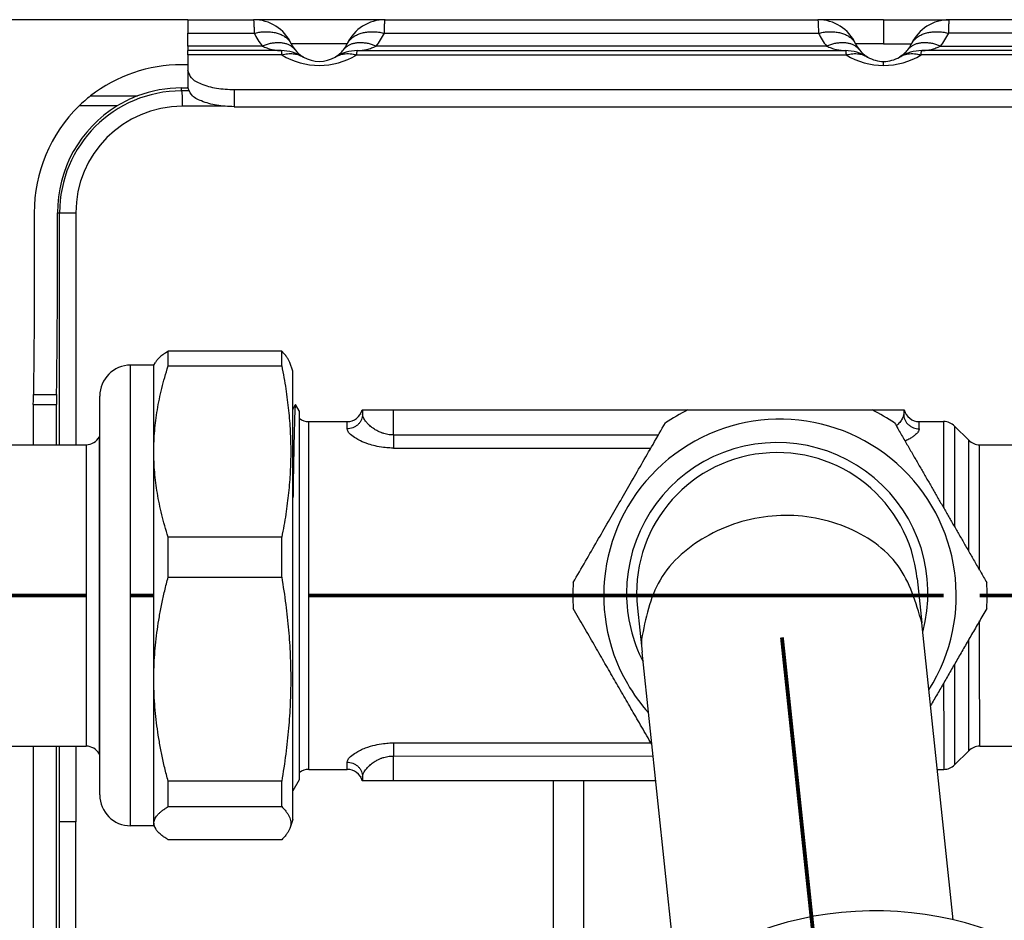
# Model space of a CAD drawing. Header units: inches. Extents: x -7205 to -1528, y -2875 to 5222.
# Tile 67 of 104: x -4765 to -4702, y 3041 to 3100. Entities that reach past the tile are written whole.
import ezdxf

# ---------------------------------------------------------------- set-up
doc = ezdxf.new("R2010")
doc.units = ezdxf.units.IN
doc.linetypes.add('DOT_CENTER', pattern=[14, 12, -1, 0, -1])
doc.layers.add('1', color=7, linetype='Continuous')

msp = doc.modelspace()

# ---------------------------------------------------------------- linework, layer by layer
at = {"color": 7, "linetype": 'Continuous'}
for p, q in [((-4754.500006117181, 3099.578575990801), (-4875.120846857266, 3099.578575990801)), ((-4754.500006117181, 3099.578575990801), (-4750.253240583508, 3099.578575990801)), ((-4754.500006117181, 3099.578575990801), (-4754.500006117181, 3098.699896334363)), ((-4754.500006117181, 3099.578575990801), (-4750.253240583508, 3099.578575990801)), ((-4741.746772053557, 3099.578575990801), (-4750.253240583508, 3099.578575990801)), ((-4741.746772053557, 3099.578575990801), (-4750.253240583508, 3099.578575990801)), ((-4741.746772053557, 3099.578575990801), (-4713.753240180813, 3099.578575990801)), ((-4741.746772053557, 3099.578575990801), (-4713.753240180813, 3099.578575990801)), ((-4709.500006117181, 3099.578575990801), (-4713.753240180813, 3099.578575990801)), ((-4709.500006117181, 3099.578575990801), (-4713.753240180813, 3099.578575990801)), ((-4709.500006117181, 3099.578575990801), (-4705.25393022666, 3099.578575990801)), ((-4709.500006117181, 3099.578575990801), (-4705.246772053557, 3099.578575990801)), ((-4690.000006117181, 3099.578575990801), (-4705.25393022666, 3099.578575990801)), ((-4690.000006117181, 3099.578575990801), (-4705.246772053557, 3099.578575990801)), ((-4754.500006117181, 3097.871469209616), (-4754.500006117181, 3098.699896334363)), ((-4754.500006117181, 3097.871469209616), (-4754.500006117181, 3097.578575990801)), ((-4754.500006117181, 3097.297499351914), (-4754.500006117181, 3097.578575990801)), ((-4748.467798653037, 3097.578575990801), (-4754.500006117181, 3097.578575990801)), ((-4754.500006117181, 3097.297499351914), (-4754.500006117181, 3096.303579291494)), ((-4747.064296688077, 3097.185269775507), (-4747.050130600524, 3097.176448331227)), ((-4743.532213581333, 3097.578575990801), (-4711.967798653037, 3097.578575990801)), ((-4710.564296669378, 3097.185269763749), (-4710.550130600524, 3097.176448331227)), ((-4675.467798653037, 3097.578575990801), (-4707.032213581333, 3097.578575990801)), ((-4754.500006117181, 3096.662907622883), (-4754.909688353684, 3096.662907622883)), ((-4754.500006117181, 3096.303579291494), (-4754.500006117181, 3095.216009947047)), ((-4754.909688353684, 3095.162679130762), (-4754.497353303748, 3095.162679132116)), ((-4672.500006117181, 3095.035724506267), (-4751.500006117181, 3095.035724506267)), ((-4751.500006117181, 3093.948155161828), (-4672.500006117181, 3093.948155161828)), ((-4755.776245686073, 3077.177287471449), (-4755.776245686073, 3078.131562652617)), ((-4748.427946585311, 3078.131562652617), (-4755.776245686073, 3078.131562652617)), ((-4748.427946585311, 3077.177287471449), (-4748.427946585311, 3078.131562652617)), ((-4756.700006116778, 3077.23358431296), (-4758.200006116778, 3077.23358431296)), ((-4756.700006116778, 3077.23358431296), (-4756.60063233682, 3077.405704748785)), ((-4756.700006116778, 3071.643049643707), (-4756.700006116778, 3077.23358431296)), ((-4747.700006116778, 3076.833584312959), (-4747.908240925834, 3077.405704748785)), ((-4755.776245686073, 3077.177287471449), (-4748.427946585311, 3077.177287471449)), ((-4747.700006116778, 3071.393131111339), (-4747.700006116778, 3076.833584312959)), ((-4764.494566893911, 3074.68822262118), (-4764.494566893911, 3072.083584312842)), ((-4762.994337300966, 3072.083584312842), (-4762.994337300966, 3074.68822262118)), ((-4760.200006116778, 3049.433584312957), (-4760.200006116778, 3075.23358431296)), ((-4747.296392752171, 3074.266106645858), (-4747.541204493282, 3074.677977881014)), ((-4743.200469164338, 3074.331889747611), (-4741.200551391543, 3074.331942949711)), ((-4743.200469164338, 3074.331889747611), (-4743.200462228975, 3074.071246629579)), ((-4741.200551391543, 3074.331942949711), (-4722.16440146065, 3074.332335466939)), ((-4722.16440146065, 3074.332335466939), (-4716.200909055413, 3074.332494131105)), ((-4722.16440146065, 3074.332335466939), (-4716.200909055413, 3074.332494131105)), ((-4722.16440146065, 3074.332335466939), (-4716.200909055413, 3074.332494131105)), ((-4716.200909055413, 3074.332494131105), (-4710.237960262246, 3074.332652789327)), ((-4716.200909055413, 3074.332494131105), (-4710.237960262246, 3074.332652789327)), ((-4716.200909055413, 3074.332494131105), (-4710.237960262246, 3074.332652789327)), ((-4710.237960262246, 3074.332652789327), (-4710.200551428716, 3074.332767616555)), ((-4710.200551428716, 3074.332767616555), (-4708.200426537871, 3074.332820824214)), ((-4708.200426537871, 3074.332820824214), (-4708.200462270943, 3074.07217770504)), ((-4746.67957936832, 3073.581797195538), (-4744.200305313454, 3073.581863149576)), ((-4707.200305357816, 3073.582847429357), (-4705.614518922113, 3073.58288961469)), ((-4703.993166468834, 3072.375825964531), (-4704.907404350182, 3073.290015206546)), ((-4760.217462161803, 3072.590986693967), (-4760.200006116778, 3072.608584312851)), ((-4776.188834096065, 3072.08359454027), (-4761.087719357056, 3072.083584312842)), ((-4756.700006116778, 3056.913204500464), (-4756.700006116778, 3071.643049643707)), ((-4703.28605189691, 3072.082951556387), (-4697.700265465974, 3072.083100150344)), ((-4747.700006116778, 3047.833584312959), (-4747.700006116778, 3071.393131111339)), ((-4755.776245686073, 3063.515575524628), (-4755.776245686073, 3066.108811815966)), ((-4748.427946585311, 3066.108811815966), (-4755.776245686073, 3066.108811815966)), ((-4748.427946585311, 3063.515575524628), (-4748.427946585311, 3066.108811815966)), ((-4755.776245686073, 3063.515575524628), (-4748.427946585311, 3063.515575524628)), ((-4707.327546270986, 3063.432266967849), (-4707.025530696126, 3060.573497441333)), ((-4725.426824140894, 3061.520163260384), (-4725.124808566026, 3058.661393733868)), ((-4704.994399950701, 3041.347552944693), (-4707.025530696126, 3060.573497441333)), ((-4722.920785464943, 3037.798913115), (-4725.124808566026, 3058.661393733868)), ((-4756.700006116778, 3047.603739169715), (-4756.700006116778, 3056.913204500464)), ((-4776.188826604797, 3052.583584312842), (-4761.087719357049, 3052.583584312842)), ((-4764.494566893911, 3052.583584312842), (-4764.494566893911, 3022.401295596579)), ((-4762.994337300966, 3026.370633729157), (-4762.994337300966, 3052.583584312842)), ((-4703.285533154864, 3052.582951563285), (-4697.699746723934, 3052.583100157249)), ((-4760.217827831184, 3052.076230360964), (-4760.200006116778, 3052.058584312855)), ((-4703.992632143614, 3052.290039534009), (-4704.906821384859, 3051.375801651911)), ((-4746.678980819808, 3051.081797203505), (-4744.19970676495, 3051.081863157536)), ((-4743.199837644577, 3050.592532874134), (-4743.199830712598, 3050.331889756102)), ((-4706.022891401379, 3051.082878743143), (-4705.613920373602, 3051.082889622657)), ((-4755.776245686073, 3048.67187236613), (-4755.776245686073, 3050.310833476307)), ((-4748.427946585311, 3050.310833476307), (-4755.776245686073, 3050.310833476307)), ((-4748.427946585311, 3048.67187236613), (-4748.427946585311, 3050.310833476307)), ((-4747.295672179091, 3050.397562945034), (-4747.700006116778, 3049.697190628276)), ((-4741.19991293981, 3050.331942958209), (-4743.199830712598, 3050.331889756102)), ((-4724.244888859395, 3050.332393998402), (-4741.19991293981, 3050.331942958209)), ((-4755.776245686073, 3048.67187236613), (-4748.427946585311, 3048.67187236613)), ((-4756.700006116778, 3047.433584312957), (-4758.200006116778, 3047.433584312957)), ((-4756.700006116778, 3047.433584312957), (-4756.700006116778, 3047.603739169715)), ((-4756.700006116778, 3047.433584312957), (-4756.60063233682, 3047.261463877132)), ((-4747.700006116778, 3047.833584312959), (-4747.908240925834, 3047.261463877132)), ((-4748.427946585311, 3046.5356059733), (-4755.776245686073, 3046.5356059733))]:
    msp.add_line(p, q, dxfattribs=at)
at = {"color": 126, "linetype": 'Continuous', "true_color": 0x008060}
for p, q in [((-4709.500006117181, 3099.578575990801), (-4709.500006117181, 3098.027512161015)), ((-4754.500006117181, 3098.699896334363), (-4750.210818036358, 3098.699896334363)), ((-4741.789201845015, 3098.699896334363), (-4713.710818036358, 3098.699896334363)), ((-4690.000006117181, 3098.699896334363), (-4705.289194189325, 3098.699896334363)), ((-4749.685834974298, 3097.871469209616), (-4754.500006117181, 3097.871469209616)), ((-4713.185834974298, 3097.871469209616), (-4742.314185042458, 3097.871469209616)), ((-4705.814177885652, 3097.871469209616), (-4676.685827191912, 3097.871469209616)), ((-4748.421647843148, 3097.297499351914), (-4754.500006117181, 3097.297499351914)), ((-4743.578364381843, 3097.297499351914), (-4711.921652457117, 3097.297499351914)), ((-4675.421647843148, 3097.297499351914), (-4707.078359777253, 3097.297499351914)), ((-4754.909688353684, 3094.975045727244), (-4754.909688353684, 3095.162679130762)), ((-4760.792653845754, 3094.645154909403), (-4757.755835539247, 3094.645154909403)), ((-4754.445527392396, 3094.975470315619), (-4754.909688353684, 3094.975045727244)), ((-4751.500006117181, 3095.035724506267), (-4751.500006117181, 3093.948155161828)), ((-4759.076393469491, 3094.001496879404), (-4761.532208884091, 3094.001496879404)), ((-4752.14153187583, 3093.977480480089), (-4754.857343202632, 3093.974989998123)), ((-4762.934360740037, 3087.078014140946), (-4762.800397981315, 3087.078108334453)), ((-4762.800397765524, 3072.083584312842), (-4762.800397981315, 3087.078108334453)), ((-4761.748214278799, 3087.078105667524), (-4761.748081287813, 3072.083584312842)), ((-4758.200006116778, 3047.433584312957), (-4758.200006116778, 3077.23358431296)), ((-4764.490433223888, 3075.337948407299), (-4762.990204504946, 3075.337989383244)), ((-4764.494566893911, 3074.68822262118), (-4762.994337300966, 3074.68822262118)), ((-4741.200508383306, 3072.715222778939), (-4741.200551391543, 3074.331942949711)), ((-4710.200550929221, 3074.313991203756), (-4710.200551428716, 3074.332767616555)), ((-4741.200508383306, 3072.715222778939), (-4724.062698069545, 3072.715678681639)), ((-4761.087719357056, 3072.083584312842), (-4761.087719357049, 3052.583584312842)), ((-4741.200505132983, 3071.867608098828), (-4724.552054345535, 3071.868050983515)), ((-4762.800397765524, 3047.688976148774), (-4762.800397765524, 3052.583584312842)), ((-4761.747908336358, 3052.583584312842), (-4761.747864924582, 3047.688976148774)), ((-4741.199997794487, 3052.79627780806), (-4724.551678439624, 3052.796720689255)), ((-4741.199955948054, 3051.948663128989), (-4724.415687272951, 3051.949109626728)), ((-4741.19991293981, 3050.331942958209), (-4741.199955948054, 3051.948663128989)), ((-4730.869546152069, 3050.33221776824), (-4730.869547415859, 3032.833584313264)), ((-4728.905233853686, 3050.332270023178), (-4728.905233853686, 3032.833584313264)), ((-4761.747864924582, 3047.688976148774), (-4762.800397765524, 3047.688976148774)), ((-4761.747864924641, 3028.16042648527), (-4761.747864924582, 3047.688976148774))]:
    msp.add_line(p, q, dxfattribs=at)
at = {"color": 7, "linetype": 'Continuous'}
for centre, radius, start, end in [((-4750.253240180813, 3096.878575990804), 2.700000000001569, 25.18433810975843, 90.0000085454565), ((-4741.746772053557, 3096.878575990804), 2.699999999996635, 90, 154.8156650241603), ((-4713.753240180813, 3096.878575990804), 2.700000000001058, 25.18433653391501, 90), ((-4705.246764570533, 3096.87858075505), 2.700004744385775, 90.15205985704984, 154.8158209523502), ((-4746.000006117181, 3098.878575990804), 2.000000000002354, 205.1843344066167, 206.3731701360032), ((-4746.000006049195, 3098.87857588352), 2.000000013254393, 206.3731665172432, 218.3517438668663), ((-4746.000005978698, 3098.878575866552), 2.000000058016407, 218.3517422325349, 237.8494783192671), ((-4746.000006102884, 3098.878576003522), 2.000000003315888, 301.6724328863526, 321.6482196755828), ((-4746.00000612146, 3098.878575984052), 2.000000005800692, 321.6482204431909, 333.6260316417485), ((-4746.000006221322, 3098.878575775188), 2.000000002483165, 333.6260382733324, 334.815668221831), ((-4709.499999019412, 3098.878561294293), 2.000000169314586, 205.1838690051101, 206.3727026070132), ((-4709.500006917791, 3098.878577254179), 2.00000018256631, 206.3732127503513, 218.3517901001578), ((-4709.500005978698, 3098.878575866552), 2.000000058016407, 218.3517422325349, 237.8494789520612), ((-4709.500006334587, 3098.878575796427), 2.000000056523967, 301.9509008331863, 321.6482149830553), ((-4709.50000612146, 3098.878575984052), 2.000000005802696, 321.6482069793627, 333.6259958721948), ((-4709.500006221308, 3098.878575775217), 2.000000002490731, 333.6260025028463, 334.8156724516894), ((-4748.467798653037, 3094.878575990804), 2.699999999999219, 58.32756657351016, 90), ((-4746.000006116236, 3098.878575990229), 2.00000000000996, 238.3275665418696, 238.9863040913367), ((-4746.000006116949, 3098.878575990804), 2.000000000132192, 238.9863041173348, 301.0137262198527), ((-4746.000006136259, 3098.878575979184), 2.000000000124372, 301.0137268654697, 301.6724340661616), ((-4743.532213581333, 3094.878575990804), 2.699999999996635, 90, 121.6724334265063), ((-4711.967798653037, 3094.878575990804), 2.699999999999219, 58.32756657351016, 90), ((-4709.500004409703, 3098.87857495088), 2.000000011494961, 238.3275093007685, 238.9863246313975), ((-4709.500006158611, 3098.8785760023), 2.000000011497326, 238.9863830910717, 269.9999952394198), ((-4709.500006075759, 3098.8785760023), 2.000000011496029, 269.9999928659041, 301.0136169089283), ((-4709.500001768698, 3098.878578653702), 2.000000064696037, 301.0134720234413, 301.9507465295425), ((-4707.032286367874, 3094.878555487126), 2.700020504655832, 89.99845543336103, 121.4646263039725), ((-4754.909115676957, 3087.076166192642), 9.586741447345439, 90.00342263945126, 127.8586934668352), ((-4754.90956724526, 3087.076995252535), 8.085683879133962, 90.0008581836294, 110.6105072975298), ((-4755.45274531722, 3087.762967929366), 8.710862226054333, 127.8079886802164, 134.260166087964), ((-4755.032829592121, 3087.382025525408), 7.756791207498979, 110.5514281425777, 121.4190486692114), ((-4754.799184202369, 3087.108864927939), 9.635455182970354, 134.3288833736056, 180.183449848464), ((-4754.847964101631, 3087.108664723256), 8.08645472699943, 121.5271640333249, 180.217172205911), ((-4758.200006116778, 3075.23358431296), 2, 90, 180), ((-4747.816464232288, 3074.55102691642), 0.1742091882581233, 311.9510779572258, 328.1032896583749), ((-4744.200331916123, 3074.581863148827), 0.9999999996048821, 270.0015242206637, 345.5240120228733), ((-4716.20086157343, 3062.332494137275), 13.39999999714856, 116.4259165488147, 123.5771323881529), ((-4716.20086157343, 3062.332494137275), 13.39999999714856, 116.4259165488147, 123.5771323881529), ((-4716.200861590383, 3062.332494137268), 13.39999999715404, 56.42591650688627, 63.57713234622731), ((-4716.200861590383, 3062.332494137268), 13.39999999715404, 56.42591650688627, 63.57713234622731), ((-4707.200331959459, 3074.582847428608), 0.9999999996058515, 194.479036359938, 270.0015241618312), ((-4746.679605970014, 3074.581797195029), 0.9999999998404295, 231.9333967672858, 270.0015241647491), ((-4716.200909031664, 3062.332495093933), 11.40000049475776, 327.6767472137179, 210.0015285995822), ((-4716.200909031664, 3062.332495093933), 11.40000049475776, 327.6767472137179, 210.0015285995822), ((-4705.614492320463, 3072.582889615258), 0.9999999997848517, 45.00152418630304, 90.00152416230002), ((-4761.087719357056, 3073.083584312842), 1, 270, 330.4885410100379), ((-4716.377185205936, 3062.476215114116), 9.749999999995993, 344.9911907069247, 180), ((-4703.286078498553, 3073.082951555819), 0.9999999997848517, 225.001524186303, 270.0015241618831), ((-4716.377185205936, 3062.476215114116), 9.099999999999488, 6.030660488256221, 186.0306604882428), ((-4716.200861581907, 3062.332494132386), 13.39999998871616, 176.4259165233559, 183.5771323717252), ((-4716.200861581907, 3062.332494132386), 13.39999998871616, 176.4259165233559, 183.5771323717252), ((-4716.200861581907, 3062.332494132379), 13.39999998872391, 356.4259165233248, 3.577132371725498), ((-4716.200861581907, 3062.332494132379), 13.39999998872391, 356.4259165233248, 3.577132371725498), ((-4716.377185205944, 3062.476215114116), 9.749999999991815, 180, 207.0701302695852), ((-4716.200877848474, 3062.332516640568), 11.40003827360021, 210.001544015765, 221.7095425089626), ((-4716.200877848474, 3062.332516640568), 11.40003827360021, 210.001544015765, 221.7095425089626), ((-4761.087971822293, 3051.583731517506), 0.9998528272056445, 29.50972863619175, 89.98553267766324), ((-4703.285506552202, 3051.582951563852), 0.9999999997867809, 90.00152422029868, 135.0015241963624), ((-4705.613946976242, 3052.082889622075), 0.9999999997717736, 270.0015242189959, 315.0015241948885), ((-4746.678954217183, 3050.081797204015), 0.9999999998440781, 90.00152421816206, 128.0696516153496), ((-4744.193820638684, 3050.077341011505), 1.004539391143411, 14.67867279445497, 90.33572812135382), ((-4758.200006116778, 3049.433584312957), 2, 180, 270), ((-4756.011919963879, 3047.617949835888), 0.6882328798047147, 181.1831301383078, 211.196373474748), ((-4710.050006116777, 3019.833584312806), 22.09999999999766, 17.6479454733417, 164.2468589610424)]:
    msp.add_arc(centre, radius, start, end, dxfattribs=at)
at = {"color": 126, "linetype": 'Continuous', "true_color": 0x008060}
for centre, radius, start, end in [((-4745.999835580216, 3100.787883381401), 4.700219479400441, 206.3742012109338, 218.3515368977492), ((-4745.999935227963, 3100.787726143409), 4.699926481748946, 321.6480812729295, 333.6261672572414), ((-4709.500045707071, 3100.787750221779), 4.699972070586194, 206.3738848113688, 218.35185329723), ((-4709.500101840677, 3100.787838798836), 4.70013265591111, 321.6483186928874, 333.6258806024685), ((-4746.000006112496, 3101.325596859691), 4.699991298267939, 238.986242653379, 301.013757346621), ((-4709.499996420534, 3101.325655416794), 4.70004885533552, 238.9864609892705, 269.9998758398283), ((-4709.500017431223, 3101.325661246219), 4.700054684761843, 270.000131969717, 301.0135192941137), ((-4754.903458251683, 3087.078108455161), 7.896939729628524, 90.045202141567, 180.0000008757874), ((-4754.851216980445, 3087.077995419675), 6.896997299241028, 90.0508926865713, 179.9990841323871), ((-4718.32504177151, 3059.379373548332), 6.837567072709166, 179.0723908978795, 186.0274637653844)]:
    msp.add_arc(centre, radius, start, end, dxfattribs=at)
for points in [[(-4750.253240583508, 3099.578575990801), (-4750.240844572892, 3099.481964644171), (-4750.232029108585, 3099.350214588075), (-4750.22135054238, 3099.070729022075), (-4750.210818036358, 3098.699896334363)], [(-4741.789201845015, 3098.699896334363), (-4741.778667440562, 3099.070729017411), (-4741.767986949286, 3099.350214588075), (-4741.759169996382, 3099.481964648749), (-4741.746772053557, 3099.578575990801)], [(-4713.753240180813, 3099.578575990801), (-4713.74084447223, 3099.481964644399), (-4713.732029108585, 3099.350214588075), (-4713.721350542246, 3099.070729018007), (-4713.710818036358, 3098.699896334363)], [(-4705.289194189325, 3098.699896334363), (-4705.278661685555, 3099.070729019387), (-4705.267983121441, 3099.350214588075), (-4705.26095730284, 3099.481964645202), (-4705.25393022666, 3099.578575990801)], [(-4750.210818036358, 3098.699896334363), (-4749.907694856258, 3098.761426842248), (-4749.599498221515, 3098.795583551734), (-4749.293399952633, 3098.799157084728), (-4748.997183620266, 3098.770144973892), (-4748.718658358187, 3098.708048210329), (-4748.465008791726, 3098.614004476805), (-4748.242190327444, 3098.490730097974), (-4748.054475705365, 3098.342267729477), (-4747.917230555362, 3098.190856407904), (-4747.809892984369, 3098.027512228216)], [(-4744.190119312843, 3098.027512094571), (-4744.082772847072, 3098.190880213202), (-4743.945523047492, 3098.342312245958), (-4743.757798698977, 3098.490800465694), (-4743.534973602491, 3098.614092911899), (-4743.281320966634, 3098.708145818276), (-4743.002796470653, 3098.770242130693), (-4742.706584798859, 3098.799243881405), (-4742.400494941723, 3098.795650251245), (-4742.092310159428, 3098.761464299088), (-4741.789201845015, 3098.699896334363)], [(-4713.710818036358, 3098.699896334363), (-4713.40769485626, 3098.761426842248), (-4713.099498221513, 3098.795583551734), (-4712.793399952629, 3098.799157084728), (-4712.497183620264, 3098.770144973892), (-4712.218658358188, 3098.70804821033), (-4711.965008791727, 3098.614004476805), (-4711.742190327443, 3098.490730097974), (-4711.554475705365, 3098.342267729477), (-4711.417230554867, 3098.190856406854), (-4711.30989295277, 3098.027512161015)], [(-4707.690119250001, 3098.027512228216), (-4707.582772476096, 3098.190880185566), (-4707.445522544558, 3098.342312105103), (-4707.257797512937, 3098.490800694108), (-4707.034971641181, 3098.614093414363), (-4706.781318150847, 3098.708146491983), (-4706.502792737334, 3098.770242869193), (-4706.20658010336, 3098.799244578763), (-4705.900489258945, 3098.795650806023), (-4705.592303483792, 3098.761464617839), (-4705.289194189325, 3098.699896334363)], [(-4747.568438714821, 3097.637600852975), (-4747.691544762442, 3097.768071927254), (-4747.841638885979, 3097.880192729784), (-4748.017638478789, 3097.970532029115), (-4748.217358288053, 3098.036244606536), (-4748.437562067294, 3098.075307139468), (-4748.674124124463, 3098.086690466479), (-4748.922281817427, 3098.070443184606), (-4749.176949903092, 3098.027670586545), (-4749.433053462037, 3097.960416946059), (-4749.685834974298, 3097.871469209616)], [(-4749.685834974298, 3097.871469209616), (-4749.383379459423, 3097.747842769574), (-4749.076816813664, 3097.654696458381), (-4748.773393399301, 3097.597927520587), (-4748.467798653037, 3097.578575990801)], [(-4744.190119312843, 3098.027512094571), (-4744.191656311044, 3098.027512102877), (-4744.202415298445, 3098.027512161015), (-4744.258209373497, 3098.027512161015), (-4744.357317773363, 3098.027512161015), (-4744.497868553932, 3098.027512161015), (-4744.682497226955, 3098.027512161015), (-4744.901581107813, 3098.027512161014), (-4745.150708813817, 3098.027512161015), (-4745.562624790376, 3098.027512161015), (-4746.000529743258, 3098.027512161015), (-4746.43738218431, 3098.027512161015), (-4746.848369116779, 3098.027512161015), (-4747.096224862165, 3098.027512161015), (-4747.314443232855, 3098.027512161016), (-4747.498681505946, 3098.027512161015), (-4747.632445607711, 3098.027512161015), (-4747.730199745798, 3098.027512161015), (-4747.770046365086, 3098.027512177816), (-4747.809892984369, 3098.027512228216)], [(-4742.314185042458, 3097.871469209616), (-4742.566956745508, 3097.960432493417), (-4742.823052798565, 3098.027698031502), (-4743.077715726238, 3098.070478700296), (-4743.325870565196, 3098.086730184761), (-4743.562431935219, 3098.07534730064), (-4743.782636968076, 3098.03628170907), (-4743.982359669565, 3097.970562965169), (-4744.158363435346, 3097.880214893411), (-4744.308462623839, 3097.768083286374), (-4744.431574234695, 3097.637599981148)], [(-4743.532213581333, 3097.578575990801), (-4743.226620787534, 3097.597927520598), (-4742.923199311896, 3097.654696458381), (-4742.616638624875, 3097.747842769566), (-4742.314185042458, 3097.871469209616)], [(-4711.068438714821, 3097.637600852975), (-4711.191544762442, 3097.768071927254), (-4711.34163888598, 3097.880192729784), (-4711.517638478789, 3097.970532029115), (-4711.717358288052, 3098.036244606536), (-4711.937562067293, 3098.075307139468), (-4712.17412412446, 3098.086690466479), (-4712.422281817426, 3098.070443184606), (-4712.676949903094, 3098.027670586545), (-4712.933053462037, 3097.960416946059), (-4713.185834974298, 3097.871469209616)], [(-4713.185834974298, 3097.871469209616), (-4712.883379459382, 3097.747842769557), (-4712.576816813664, 3097.654696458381), (-4712.27339339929, 3097.597927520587), (-4711.967798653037, 3097.578575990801)], [(-4709.500006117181, 3098.027512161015), (-4709.852789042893, 3098.027512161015), (-4710.192038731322, 3098.027512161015), (-4710.50502502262, 3098.027512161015), (-4710.77938338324, 3098.027512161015), (-4711.004623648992, 3098.027512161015), (-4711.172000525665, 3098.027512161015), (-4711.240946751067, 3098.027512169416), (-4711.30989295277, 3098.027512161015)], [(-4711.30989295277, 3098.027512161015), (-4711.305558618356, 3098.017778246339), (-4711.297974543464, 3098.002291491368), (-4711.291846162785, 3097.990144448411)], [(-4709.500006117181, 3098.027512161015), (-4709.147223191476, 3098.027512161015), (-4708.807973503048, 3098.027512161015), (-4708.49498721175, 3098.027512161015), (-4708.22062885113, 3098.027512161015), (-4707.995388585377, 3098.027512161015), (-4707.828011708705, 3098.027512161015), (-4707.759065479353, 3098.027512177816), (-4707.690119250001, 3098.027512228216)], [(-4705.814177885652, 3097.871469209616), (-4706.066950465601, 3097.960432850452), (-4706.323047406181, 3098.02769867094), (-4706.577711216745, 3098.070479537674), (-4706.825866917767, 3098.086731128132), (-4707.062429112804, 3098.075348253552), (-4707.282634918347, 3098.036282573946), (-4707.482358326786, 3097.970563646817), (-4707.658362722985, 3097.880215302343), (-4707.80846245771, 3097.768083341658), (-4707.931574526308, 3097.637599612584)], [(-4707.032213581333, 3097.578575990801), (-4706.726618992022, 3097.597927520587), (-4706.423195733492, 3097.654696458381), (-4706.116633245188, 3097.747842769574), (-4705.814177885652, 3097.871469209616)], [(-4748.467798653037, 3097.578575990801), (-4748.459139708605, 3097.560692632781), (-4748.444723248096, 3097.507464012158), (-4748.433150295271, 3097.419044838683), (-4748.421647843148, 3097.297499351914)], [(-4748.421647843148, 3097.297499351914), (-4748.047341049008, 3097.373300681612), (-4747.683647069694, 3097.376117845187), (-4747.391892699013, 3097.321232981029), (-4747.030492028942, 3097.164487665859)], [(-4744.969519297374, 3097.164488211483), (-4744.60811457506, 3097.321236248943), (-4744.31636112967, 3097.376121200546), (-4743.896591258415, 3097.366505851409), (-4743.578364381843, 3097.297499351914)], [(-4743.578364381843, 3097.297499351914), (-4743.566861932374, 3097.419044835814), (-4743.555288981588, 3097.507464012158), (-4743.540872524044, 3097.560692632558), (-4743.532213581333, 3097.578575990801)], [(-4711.967798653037, 3097.578575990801), (-4711.959140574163, 3097.560692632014), (-4711.944725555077, 3097.507464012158), (-4711.93315375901, 3097.419044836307), (-4711.921652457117, 3097.297499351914)], [(-4711.921652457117, 3097.297499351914), (-4711.603420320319, 3097.366502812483), (-4711.183646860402, 3097.376116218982), (-4710.891892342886, 3097.321231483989), (-4710.530489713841, 3097.164486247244)], [(-4708.469522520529, 3097.164486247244), (-4708.158662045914, 3097.305802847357), (-4707.816365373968, 3097.376116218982), (-4707.396591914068, 3097.366502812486), (-4707.078359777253, 3097.297499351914)], [(-4707.078359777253, 3097.297499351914), (-4707.066858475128, 3097.419044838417), (-4707.055286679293, 3097.507464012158), (-4707.040871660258, 3097.560692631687), (-4707.032213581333, 3097.578575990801)], [(-4709.500006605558, 3096.62560656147), (-4709.500006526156, 3096.744450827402), (-4709.500006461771, 3096.814575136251), (-4709.500006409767, 3096.846575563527), (-4709.500006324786, 3096.878575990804)], [(-4754.909688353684, 3094.975045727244), (-4754.89333129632, 3094.919735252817), (-4754.879074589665, 3094.775954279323), (-4754.867761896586, 3094.559822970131), (-4754.860236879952, 3094.287461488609), (-4754.857343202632, 3093.974989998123)], [(-4762.800397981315, 3087.078108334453), (-4762.79755289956, 3087.078108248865), (-4762.785619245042, 3087.078108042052), (-4762.759499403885, 3087.07810778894), (-4762.714095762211, 3087.078107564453), (-4762.683329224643, 3087.078107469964), (-4762.636319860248, 3087.078107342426), (-4762.570311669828, 3087.078107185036), (-4762.482548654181, 3087.078107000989), (-4762.406471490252, 3087.07810685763), (-4762.29326009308, 3087.078106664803), (-4762.142570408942, 3087.078106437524), (-4762.021101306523, 3087.078106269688), (-4761.912226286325, 3087.078106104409), (-4761.819934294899, 3087.078105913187), (-4761.748214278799, 3087.078105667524)], [(-4747.700006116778, 3074.349410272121), (-4747.684677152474, 3074.417333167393), (-4747.668560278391, 3074.458976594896)], [(-4743.200462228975, 3074.071246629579), (-4743.217213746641, 3073.89686268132), (-4743.270660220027, 3073.718494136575), (-4743.363540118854, 3073.546895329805), (-4743.493329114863, 3073.393607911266), (-4743.653273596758, 3073.269225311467), (-4743.832332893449, 3073.180199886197), (-4744.018456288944, 3073.128974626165), (-4744.200424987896, 3073.112905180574)], [(-4741.200508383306, 3072.715222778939), (-4741.231230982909, 3072.715695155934), (-4741.261948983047, 3072.716294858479), (-4741.474420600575, 3072.73277512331), (-4741.6609602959, 3072.765236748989), (-4741.814233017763, 3072.804271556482), (-4741.926903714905, 3072.840471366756), (-4741.991637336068, 3072.864428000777), (-4742.274015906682, 3072.994269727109), (-4742.488553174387, 3073.124397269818), (-4742.62943213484, 3073.227465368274), (-4742.738987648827, 3073.3191092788), (-4742.891489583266, 3073.468641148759), (-4743.04827900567, 3073.665636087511), (-4743.112368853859, 3073.771745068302), (-4743.17332821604, 3073.913026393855), (-4743.200462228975, 3074.071246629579)], [(-4708.200462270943, 3074.07217770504), (-4708.203040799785, 3074.025736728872), (-4708.210696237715, 3073.977806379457), (-4708.24291160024, 3073.871201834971), (-4708.295935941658, 3073.759261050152), (-4708.454188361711, 3073.532395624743), (-4708.679411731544, 3073.304651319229)], [(-4708.200462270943, 3074.07217770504), (-4708.183697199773, 3073.897794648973), (-4708.130236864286, 3073.719428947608), (-4708.037343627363, 3073.547835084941), (-4707.907542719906, 3073.394554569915), (-4707.747588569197, 3073.27018048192), (-4707.56852235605, 3073.181164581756), (-4707.382394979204, 3073.129949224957), (-4707.200425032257, 3073.113889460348)], [(-4746.678980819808, 3051.081797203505), (-4746.679065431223, 3051.285865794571), (-4746.679128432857, 3051.569076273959), (-4746.679218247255, 3052.26018254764), (-4746.679289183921, 3052.988701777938), (-4746.679378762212, 3054.133884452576), (-4746.679465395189, 3055.492569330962), (-4746.679547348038, 3057.037255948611), (-4746.679583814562, 3057.820554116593), (-4746.679632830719, 3058.989619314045), (-4746.679687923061, 3060.506138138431), (-4746.679742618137, 3062.331797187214), (-4746.679785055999, 3064.157456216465), (-4746.679810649, 3065.673975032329), (-4746.679823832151, 3066.843040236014), (-4746.679829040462, 3067.626338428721), (-4746.679829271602, 3069.171025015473), (-4746.679814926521, 3070.529709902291), (-4746.679786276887, 3071.674892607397), (-4746.679748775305, 3072.495262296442), (-4746.679701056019, 3073.094518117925), (-4746.679657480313, 3073.337565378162), (-4746.67957936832, 3073.581797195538)], [(-4744.200424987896, 3073.112905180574), (-4744.200397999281, 3073.317257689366), (-4744.20036895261, 3073.464006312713), (-4744.200328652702, 3073.556165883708), (-4744.200305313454, 3073.581863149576)], [(-4707.200425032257, 3073.113889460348), (-4707.200398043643, 3073.318241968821), (-4707.200368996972, 3073.464990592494), (-4707.200328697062, 3073.557150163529), (-4707.200305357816, 3073.582847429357)], [(-4705.614518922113, 3073.58288961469), (-4705.614587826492, 3073.423516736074), (-4705.614640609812, 3073.095610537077), (-4705.614673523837, 3072.72125995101), (-4705.614701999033, 3072.246881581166), (-4705.614725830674, 3071.675985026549), (-4705.614747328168, 3070.900563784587), (-4705.614760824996, 3070.10361804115), (-4705.614767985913, 3069.32646530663), (-4705.614770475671, 3068.610423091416), (-4705.614769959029, 3067.996808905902)], [(-4741.200505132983, 3071.867608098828), (-4741.434713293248, 3071.872833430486), (-4741.845296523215, 3071.907726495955), (-4742.387019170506, 3072.004646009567), (-4742.825234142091, 3072.128639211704), (-4743.343488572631, 3072.337813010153), (-4743.644941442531, 3072.500738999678), (-4743.971915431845, 3072.739803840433), (-4744.139217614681, 3072.935709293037), (-4744.200424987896, 3073.112905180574)], [(-4707.200425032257, 3073.113889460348), (-4707.202014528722, 3073.085679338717), (-4707.213263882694, 3073.033440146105), (-4707.246665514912, 3072.957948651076), (-4707.31471184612, 3072.859981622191), (-4707.429895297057, 3072.740315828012), (-4707.598454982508, 3072.605212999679), (-4707.80840075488, 3072.47034721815), (-4708.058312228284, 3072.338372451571), (-4708.082480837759, 3072.326839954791), (-4708.107951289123, 3072.31489503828)], [(-4704.907404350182, 3073.290015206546), (-4704.907471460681, 3073.134791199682), (-4704.907522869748, 3072.815422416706), (-4704.907554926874, 3072.450817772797), (-4704.907582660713, 3071.988789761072), (-4704.907605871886, 3071.432756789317), (-4704.907615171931, 3071.140709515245), (-4704.907626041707, 3070.713666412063), (-4704.907636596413, 3070.143331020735), (-4704.90764495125, 3069.421406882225), (-4704.907649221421, 3068.539597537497), (-4704.907647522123, 3067.489606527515), (-4704.907645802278, 3067.175647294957), (-4704.907642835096, 3066.77210932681)], [(-4741.200508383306, 3072.715222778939), (-4741.200505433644, 3072.59264654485), (-4741.20050309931, 3072.469019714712), (-4741.200501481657, 3072.347354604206), (-4741.200500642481, 3072.230770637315), (-4741.200500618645, 3072.1222439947), (-4741.200501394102, 3072.024337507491), (-4741.200502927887, 3071.939043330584), (-4741.200505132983, 3071.867608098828)], [(-4703.993371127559, 3065.188658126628), (-4703.993382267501, 3066.099664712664), (-4703.993389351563, 3067.059378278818), (-4703.993389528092, 3068.444673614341), (-4703.993379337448, 3069.491687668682), (-4703.993364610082, 3070.226084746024), (-4703.993351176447, 3070.673529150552), (-4703.993322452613, 3071.323879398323), (-4703.993275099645, 3071.94083114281), (-4703.993232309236, 3072.193653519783), (-4703.993166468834, 3072.375825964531)], [(-4703.286231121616, 3063.963950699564), (-4703.286252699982, 3065.255656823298), (-4703.286263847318, 3066.252224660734), (-4703.286268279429, 3066.921553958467), (-4703.286269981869, 3067.594875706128), (-4703.286267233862, 3068.475126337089), (-4703.286255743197, 3069.455777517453), (-4703.286231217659, 3070.430300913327), (-4703.286206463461, 3071.004403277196), (-4703.286180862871, 3071.403260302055), (-4703.28615735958, 3071.660643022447), (-4703.286115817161, 3071.906091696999), (-4703.28605189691, 3072.082951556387)], [(-4707.025530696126, 3060.573497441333), (-4708.561231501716, 3064.252551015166), (-4711.98029878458, 3066.769816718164), (-4716.425944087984, 3067.493993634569), (-4720.783667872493, 3066.243915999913), (-4723.960978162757, 3063.332592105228), (-4725.161712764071, 3059.490067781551)], [(-4703.285533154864, 3052.582951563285), (-4703.285612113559, 3052.79461917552), (-4703.285661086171, 3053.005260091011), (-4703.285720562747, 3053.442276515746), (-4703.285800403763, 3054.235602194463), (-4703.285899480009, 3055.541589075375), (-4703.28597514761, 3056.795341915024), (-4703.286024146, 3057.744349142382), (-4703.28609338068, 3059.314215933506), (-4703.286144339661, 3060.701724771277)], [(-4703.992632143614, 3052.290039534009), (-4703.992701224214, 3052.432312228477), (-4703.992763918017, 3052.725034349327), (-4703.992818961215, 3053.123134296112), (-4703.992867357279, 3053.564548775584), (-4703.992907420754, 3053.992336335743), (-4703.992930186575, 3054.260016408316), (-4703.992960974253, 3054.651428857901), (-4703.992998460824, 3055.174177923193), (-4703.993041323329, 3055.835867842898), (-4703.993088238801, 3056.644102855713), (-4703.993137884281, 3057.606487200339), (-4703.993181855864, 3058.566079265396), (-4703.993219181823, 3059.476979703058)], [(-4704.907406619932, 3057.893479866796), (-4704.907390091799, 3057.532009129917), (-4704.907373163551, 3057.176210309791), (-4704.907292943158, 3055.664810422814), (-4704.907221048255, 3054.522485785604), (-4704.907162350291, 3053.721235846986), (-4704.907121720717, 3053.233060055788), (-4704.907059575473, 3052.58788054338), (-4704.907006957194, 3052.139642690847), (-4704.906965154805, 3051.850394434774), (-4704.906903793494, 3051.574557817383), (-4704.906821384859, 3051.375801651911)], [(-4705.614468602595, 3056.668742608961), (-4705.614410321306, 3055.586622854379), (-4705.614329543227, 3054.296561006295), (-4705.614228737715, 3052.989794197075), (-4705.614164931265, 3052.327368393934), (-4705.614110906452, 3051.867148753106), (-4705.614067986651, 3051.570168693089), (-4705.614004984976, 3051.286957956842), (-4705.613920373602, 3051.082889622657)], [(-4744.199851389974, 3051.550821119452), (-4744.138653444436, 3051.728020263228), (-4743.971361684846, 3051.923934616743), (-4743.644400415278, 3052.163016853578), (-4743.342956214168, 3052.325958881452), (-4743.000206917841, 3052.472748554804), (-4742.386504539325, 3052.659176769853), (-4741.84478704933, 3052.756125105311), (-4741.434205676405, 3052.791040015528), (-4741.199997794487, 3052.79627780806)], [(-4741.199997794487, 3052.79627780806), (-4741.199991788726, 3052.724842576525), (-4741.199985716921, 3052.639548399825), (-4741.19997973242, 3052.541641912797), (-4741.19997398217, 3052.433115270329), (-4741.199968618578, 3052.31653130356), (-4741.199963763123, 3052.194866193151), (-4741.19995951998, 3052.071239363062), (-4741.199955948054, 3051.948663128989)], [(-4743.199837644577, 3050.592532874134), (-4743.196950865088, 3050.642973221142), (-4743.179455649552, 3050.728601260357), (-4743.134111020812, 3050.84759976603), (-4743.047676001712, 3050.998151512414), (-4742.890897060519, 3051.19515479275), (-4742.73840308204, 3051.344694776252), (-4742.628852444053, 3051.436344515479), (-4742.379710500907, 3051.608800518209), (-4742.160279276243, 3051.726897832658), (-4741.991076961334, 3051.799415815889), (-4741.926344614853, 3051.823375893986), (-4741.813675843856, 3051.859581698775), (-4741.660405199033, 3051.898624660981), (-4741.473867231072, 3051.931096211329), (-4741.26139649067, 3051.947587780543), (-4741.230678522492, 3051.948189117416), (-4741.199955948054, 3051.948663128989)], [(-4744.19970676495, 3051.081863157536), (-4744.199747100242, 3051.131030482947), (-4744.199776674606, 3051.199719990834), (-4744.199813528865, 3051.346468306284), (-4744.199851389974, 3051.550821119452)], [(-4744.199851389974, 3051.550821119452), (-4744.017881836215, 3051.534761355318), (-4743.831755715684, 3051.483545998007), (-4743.652691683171, 3051.394530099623), (-4743.492740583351, 3051.270156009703), (-4743.36294343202, 3051.116875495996), (-4743.270054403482, 3050.945281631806), (-4743.216598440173, 3050.766915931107), (-4743.199837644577, 3050.592532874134)], [(-4762.800402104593, 3026.694799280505), (-4762.800399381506, 3037.191888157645), (-4762.800397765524, 3047.688976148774)]]:
    msp.add_spline(points, degree=3, dxfattribs=at)
at = {"color": 7, "linetype": 'Continuous'}
for points in [[(-4751.500006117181, 3095.035724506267), (-4752.648052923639, 3095.132237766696), (-4753.621326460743, 3095.407070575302), (-4754.271636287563, 3095.818393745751), (-4754.500006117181, 3096.303579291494)], [(-4751.500006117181, 3093.948155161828), (-4752.648052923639, 3094.044668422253), (-4753.621326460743, 3094.319501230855), (-4754.271636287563, 3094.730824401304), (-4754.500006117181, 3095.216009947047)], [(-4764.434589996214, 3087.078014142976), (-4764.432227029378, 3083.282891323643), (-4764.439975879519, 3080.856051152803), (-4764.465145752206, 3077.401984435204), (-4764.490433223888, 3075.337948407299)], [(-4762.990204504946, 3075.337989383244), (-4762.964915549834, 3077.402156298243), (-4762.939746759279, 3080.856059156), (-4762.931087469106, 3084.029749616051), (-4762.934360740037, 3087.078014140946)], [(-4755.776245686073, 3078.131562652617), (-4755.92765885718, 3078.036023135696), (-4756.064521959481, 3077.94228474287), (-4756.187284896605, 3077.850125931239), (-4756.296321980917, 3077.759328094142), (-4756.391952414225, 3077.669687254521), (-4756.474425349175, 3077.580998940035), (-4756.54394111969, 3077.493070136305), (-4756.60063233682, 3077.405704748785)], [(-4747.908240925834, 3077.405704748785), (-4747.943377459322, 3077.49174098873), (-4747.986558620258, 3077.578699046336), (-4748.037968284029, 3077.666778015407), (-4748.097837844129, 3077.75618193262), (-4748.166431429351, 3077.847128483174), (-4748.24406609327, 3077.939843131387), (-4748.331098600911, 3078.034569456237), (-4748.427946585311, 3078.131562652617)], [(-4756.700006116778, 3071.643049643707), (-4756.68566719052, 3072.31531052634), (-4756.64283907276, 3072.986478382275), (-4756.571706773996, 3073.659863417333), (-4756.472085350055, 3074.338746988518), (-4756.343599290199, 3075.026450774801), (-4756.185502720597, 3075.726375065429), (-4755.996838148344, 3076.442071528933), (-4755.776245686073, 3077.177287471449)], [(-4748.427946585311, 3077.177287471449), (-4748.285908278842, 3076.425326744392), (-4748.165649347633, 3075.69846654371), (-4748.065861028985, 3074.992364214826), (-4747.985546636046, 3074.303054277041), (-4747.923868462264, 3073.626853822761), (-4747.880246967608, 3072.960304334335), (-4747.854229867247, 3072.300102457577), (-4747.845594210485, 3071.643049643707)], [(-4764.494566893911, 3074.68822262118), (-4764.493501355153, 3075.034003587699), (-4764.490433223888, 3075.337948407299)], [(-4762.990204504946, 3075.337989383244), (-4762.993271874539, 3075.034008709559), (-4762.994337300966, 3074.68822262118)], [(-4747.541204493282, 3074.677977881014), (-4747.56092786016, 3074.559981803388), (-4747.578595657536, 3074.282012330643), (-4747.596101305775, 3073.847815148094), (-4747.609211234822, 3073.436999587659), (-4747.622626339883, 3072.936204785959), (-4747.636385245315, 3072.341552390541), (-4747.650526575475, 3071.649164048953), (-4747.667123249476, 3070.738476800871), (-4747.683601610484, 3069.738358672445), (-4747.700006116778, 3068.658000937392)], [(-4747.668560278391, 3074.458976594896), (-4747.637308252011, 3074.512750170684), (-4747.605351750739, 3074.567695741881), (-4747.573278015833, 3074.622836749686), (-4747.541204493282, 3074.677977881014)], [(-4747.296392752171, 3074.266106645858), (-4747.296274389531, 3074.030377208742), (-4747.296183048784, 3073.794502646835)], [(-4743.232079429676, 3074.331888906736), (-4743.230321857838, 3074.33188895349), (-4743.218018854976, 3074.331889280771), (-4743.209244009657, 3074.331889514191), (-4743.200469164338, 3074.331889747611)], [(-4708.200426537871, 3074.332820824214), (-4708.198214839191, 3074.332820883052), (-4708.182732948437, 3074.332821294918), (-4708.170341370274, 3074.332821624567), (-4708.168571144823, 3074.33282167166)], [(-4747.296183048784, 3073.794502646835), (-4747.296285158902, 3073.771945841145), (-4747.296301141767, 3073.74932173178), (-4747.296317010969, 3073.475437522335), (-4747.296329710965, 3073.173276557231), (-4747.29633962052, 3072.857456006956), (-4747.296347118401, 3072.542593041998), (-4747.296352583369, 3072.243304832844), (-4747.296358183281, 3071.818637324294), (-4747.296361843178, 3071.382005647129), (-4747.296363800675, 3070.93967971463), (-4747.296364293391, 3070.497929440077), (-4747.29636355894, 3070.06302473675), (-4747.296361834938, 3069.641235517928), (-4747.296359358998, 3069.238831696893), (-4747.296356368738, 3068.862083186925), (-4747.296353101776, 3068.517259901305), (-4747.296349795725, 3068.210631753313), (-4747.296346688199, 3067.948468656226), (-4747.296338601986, 3067.34366313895), (-4747.296329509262, 3066.751525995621), (-4747.296319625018, 3066.175716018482), (-4747.296309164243, 3065.619891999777), (-4747.296298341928, 3065.087712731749), (-4747.296287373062, 3064.582837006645), (-4747.296276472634, 3064.108923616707), (-4747.296265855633, 3063.669631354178), (-4747.296255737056, 3063.268619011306), (-4747.296246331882, 3062.90954538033), (-4747.296237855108, 3062.596069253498), (-4747.296230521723, 3062.331849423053), (-4747.296209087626, 3061.59220935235), (-4747.296187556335, 3060.892513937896), (-4747.296166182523, 3060.234717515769), (-4747.29614522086, 3059.620774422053), (-4747.29612492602, 3059.052638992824), (-4747.296105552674, 3058.532265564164), (-4747.296087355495, 3058.061608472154), (-4747.296070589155, 3057.642622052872), (-4747.296055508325, 3057.277260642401), (-4747.296042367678, 3056.967478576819), (-4747.296031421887, 3056.715230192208), (-4747.296019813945, 3056.45306714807), (-4747.296005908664, 3056.146439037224), (-4747.295989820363, 3055.801615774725), (-4747.295971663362, 3055.42486727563), (-4747.295951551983, 3055.022463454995), (-4747.295929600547, 3054.600674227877), (-4747.295905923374, 3054.165769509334), (-4747.295880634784, 3053.72401921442), (-4747.295853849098, 3053.281693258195), (-4747.295825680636, 3052.845061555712), (-4747.295796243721, 3052.42039402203), (-4747.295768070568, 3052.044929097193), (-4747.295740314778, 3051.705790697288), (-4747.295713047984, 3051.403783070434), (-4747.295686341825, 3051.13971046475), (-4747.295660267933, 3050.914377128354), (-4747.295647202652, 3050.891694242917), (-4747.29557318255, 3050.869058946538)], [(-4729.574798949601, 3063.167837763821), (-4728.773777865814, 3064.555358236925), (-4728.021601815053, 3065.858263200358), (-4727.300071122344, 3067.108078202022), (-4726.593359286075, 3068.332217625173), (-4725.88664352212, 3069.556357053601), (-4725.165100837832, 3070.80617205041), (-4724.412904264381, 3072.109077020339), (-4723.611853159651, 3073.496597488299)], [(-4729.574798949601, 3063.167837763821), (-4728.773777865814, 3064.555358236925), (-4728.021601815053, 3065.858263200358), (-4727.300071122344, 3067.108078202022), (-4726.593359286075, 3068.332217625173), (-4725.88664352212, 3069.556357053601), (-4725.165100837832, 3070.80617205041), (-4724.412904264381, 3072.109077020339), (-4723.611853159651, 3073.496597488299)], [(-4708.790464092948, 3073.496991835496), (-4708.382562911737, 3072.79051558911), (-4707.989389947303, 3072.109549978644), (-4707.608357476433, 3071.449613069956), (-4707.237123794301, 3070.806649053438), (-4706.87352247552, 3070.176905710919), (-4706.515532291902, 3069.55688232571), (-4706.161227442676, 3068.943243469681), (-4705.80874962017, 3068.33277063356)], [(-4708.790464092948, 3073.496991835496), (-4708.382562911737, 3072.79051558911), (-4707.989389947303, 3072.109549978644), (-4707.608357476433, 3071.449613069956), (-4707.237123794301, 3070.806649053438), (-4706.87352247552, 3070.176905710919), (-4706.515532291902, 3069.55688232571), (-4706.161227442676, 3068.943243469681), (-4705.80874962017, 3068.33277063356)], [(-4760.21819672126, 3062.333584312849), (-4760.218215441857, 3063.348417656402), (-4760.218237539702, 3064.688728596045), (-4760.218259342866, 3066.258788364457), (-4760.218277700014, 3068.031957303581), (-4760.218286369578, 3069.586523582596), (-4760.218285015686, 3070.861965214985), (-4760.218273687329, 3071.810233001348), (-4760.218065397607, 3072.262797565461), (-4760.217462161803, 3072.590986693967)], [(-4755.776245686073, 3066.108811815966), (-4755.996838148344, 3066.844027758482), (-4756.185502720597, 3067.559724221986), (-4756.343599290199, 3068.259648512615), (-4756.472085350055, 3068.947352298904), (-4756.571706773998, 3069.626235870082), (-4756.64283907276, 3070.299620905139), (-4756.685667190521, 3070.970788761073), (-4756.700006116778, 3071.643049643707)], [(-4747.845594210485, 3071.643049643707), (-4747.854229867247, 3070.98599682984), (-4747.880246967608, 3070.325794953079), (-4747.923868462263, 3069.659245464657), (-4747.985546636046, 3068.983045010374), (-4748.065861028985, 3068.293735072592), (-4748.165649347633, 3067.587632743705), (-4748.285908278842, 3066.860772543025), (-4748.427946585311, 3066.108811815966)], [(-4705.80874962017, 3068.33277063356), (-4705.45627081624, 3067.722297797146), (-4705.101963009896, 3067.108658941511), (-4704.743967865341, 3066.488635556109), (-4704.380359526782, 3065.858892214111), (-4704.009116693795, 3065.215928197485), (-4703.628072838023, 3064.555991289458), (-4703.234886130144, 3063.875025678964), (-4702.826968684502, 3063.168549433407)], [(-4705.80874962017, 3068.33277063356), (-4705.45627081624, 3067.722297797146), (-4705.101963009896, 3067.108658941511), (-4704.743967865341, 3066.488635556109), (-4704.380359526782, 3065.858892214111), (-4704.009116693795, 3065.215928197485), (-4703.628072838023, 3064.555991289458), (-4703.234886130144, 3063.875025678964), (-4702.826968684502, 3063.168549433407)], [(-4756.700006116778, 3056.913204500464), (-4756.685667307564, 3057.715214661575), (-4756.64283907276, 3058.515921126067), (-4756.571706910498, 3059.319272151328), (-4756.472085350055, 3060.129183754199), (-4756.343599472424, 3060.949616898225), (-4756.185502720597, 3061.784630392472), (-4755.996838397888, 3062.638458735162), (-4755.776245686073, 3063.515575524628)], [(-4748.427946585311, 3063.515575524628), (-4748.165522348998, 3061.751309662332), (-4747.985546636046, 3060.086602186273), (-4747.880138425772, 3058.484688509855), (-4747.845594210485, 3056.913204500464), (-4747.880138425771, 3055.341720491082), (-4747.985546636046, 3053.739806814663), (-4748.165522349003, 3052.075099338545), (-4748.427946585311, 3050.310833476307)], [(-4760.217827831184, 3052.076230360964), (-4760.217878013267, 3052.490070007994), (-4760.217908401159, 3052.857368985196), (-4760.217964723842, 3054.000272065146), (-4760.218006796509, 3055.080954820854), (-4760.218048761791, 3056.334506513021), (-4760.218108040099, 3058.408527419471), (-4760.218146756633, 3059.978510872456), (-4760.218176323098, 3061.318771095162), (-4760.21819672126, 3062.333584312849)], [(-4724.494952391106, 3052.698198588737), (-4725.141612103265, 3053.818404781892), (-4725.765213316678, 3054.898472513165), (-4726.375934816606, 3055.956203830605), (-4726.98330319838, 3057.008132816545), (-4727.596694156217, 3058.070497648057), (-4728.225811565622, 3059.16010510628), (-4728.881157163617, 3060.295143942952), (-4729.574754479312, 3061.496438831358)], [(-4724.494952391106, 3052.698198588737), (-4725.141612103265, 3053.818404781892), (-4725.765213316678, 3054.898472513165), (-4726.375934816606, 3055.956203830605), (-4726.98330319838, 3057.008132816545), (-4727.596694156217, 3058.070497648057), (-4728.225811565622, 3059.16010510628), (-4728.881157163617, 3060.295143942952), (-4729.574754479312, 3061.496438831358)], [(-4702.826924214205, 3061.497150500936), (-4703.326476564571, 3060.631864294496), (-4703.804655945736, 3059.803596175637), (-4704.266124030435, 3059.004271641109), (-4704.715037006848, 3058.226691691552), (-4705.15521739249, 3057.464235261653), (-4705.590240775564, 3056.710708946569), (-4705.806898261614, 3056.335424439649), (-4706.023552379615, 3055.960145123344), (-4706.240632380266, 3055.58413955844), (-4706.458591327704, 3055.206683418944)], [(-4702.826924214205, 3061.497150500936), (-4703.326476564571, 3060.631864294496), (-4703.804655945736, 3059.803596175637), (-4704.266124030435, 3059.004271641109), (-4704.715037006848, 3058.226691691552), (-4705.15521739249, 3057.464235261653), (-4705.590240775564, 3056.710708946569), (-4705.806898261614, 3056.335424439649), (-4706.023552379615, 3055.960145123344), (-4706.240632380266, 3055.58413955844), (-4706.458591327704, 3055.206683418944)], [(-4755.776245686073, 3050.310833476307), (-4755.996838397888, 3051.187950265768), (-4756.185502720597, 3052.041778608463), (-4756.343599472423, 3052.876792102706), (-4756.472085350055, 3053.697225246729), (-4756.571706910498, 3054.507136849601), (-4756.64283907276, 3055.310487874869), (-4756.685667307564, 3056.111194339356), (-4756.700006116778, 3056.913204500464)], [(-4747.29557318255, 3050.869058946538), (-4747.295615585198, 3050.633259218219), (-4747.295672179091, 3050.397562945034)], [(-4743.199830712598, 3050.331889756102), (-4743.205673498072, 3050.33188960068), (-4743.211516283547, 3050.331889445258), (-4743.22074838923, 3050.331889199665), (-4743.222067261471, 3050.331889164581)], [(-4756.700006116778, 3047.603739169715), (-4756.685661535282, 3047.733489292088), (-4756.64283907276, 3047.86302705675), (-4756.571702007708, 3047.992995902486), (-4756.472085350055, 3048.124021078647), (-4756.343594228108, 3048.256754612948), (-4756.185502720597, 3048.391839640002), (-4755.996832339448, 3048.529976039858), (-4755.776245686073, 3048.67187236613)], [(-4748.427946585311, 3048.67187236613), (-4748.243168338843, 3048.479155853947), (-4748.096462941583, 3048.294558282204), (-4747.985027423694, 3048.11619884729), (-4747.906910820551, 3047.942340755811), (-4747.860681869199, 3047.771419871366), (-4747.845595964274, 3047.601933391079), (-4747.861341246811, 3047.432431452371), (-4747.908240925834, 3047.261463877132)], [(-4755.776245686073, 3046.5356059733), (-4755.927658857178, 3046.63114549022), (-4756.064521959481, 3046.724883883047), (-4756.187284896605, 3046.817042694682), (-4756.296321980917, 3046.907840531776), (-4756.391952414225, 3046.997481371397), (-4756.474425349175, 3047.086169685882), (-4756.543941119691, 3047.174098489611), (-4756.60063233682, 3047.261463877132)], [(-4747.908240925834, 3047.261463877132), (-4747.943377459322, 3047.175427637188), (-4747.986558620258, 3047.088469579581), (-4748.037968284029, 3047.000390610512), (-4748.097837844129, 3046.910986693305), (-4748.166431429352, 3046.820040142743), (-4748.24406609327, 3046.72732549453), (-4748.331098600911, 3046.632599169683), (-4748.427946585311, 3046.5356059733)]]:
    msp.add_spline(points, degree=3, dxfattribs=at)
at = {"layer": '1', "color": 30, "linetype": 'DOT_CENTER', "true_color": 0xff8000, "const_width": 0.25}
for points in [[(-4776.188837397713, 3062.333589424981), (-4761.087716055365, 3062.333584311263)], [(-4756.700006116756, 3062.333584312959), (-4758.200006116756, 3062.333584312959)], [(-4746.679280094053, 3062.331797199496), (-4705.614219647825, 3062.332889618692)], [(-4703.285792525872, 3062.332951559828), (-4682.576394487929, 3062.33350247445)], [(-4713.871146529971, 3038.754964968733), (-4716.075169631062, 3059.617445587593)]]:
    msp.add_lwpolyline(points, dxfattribs=at)

doc.saveas('drawing.dxf')
